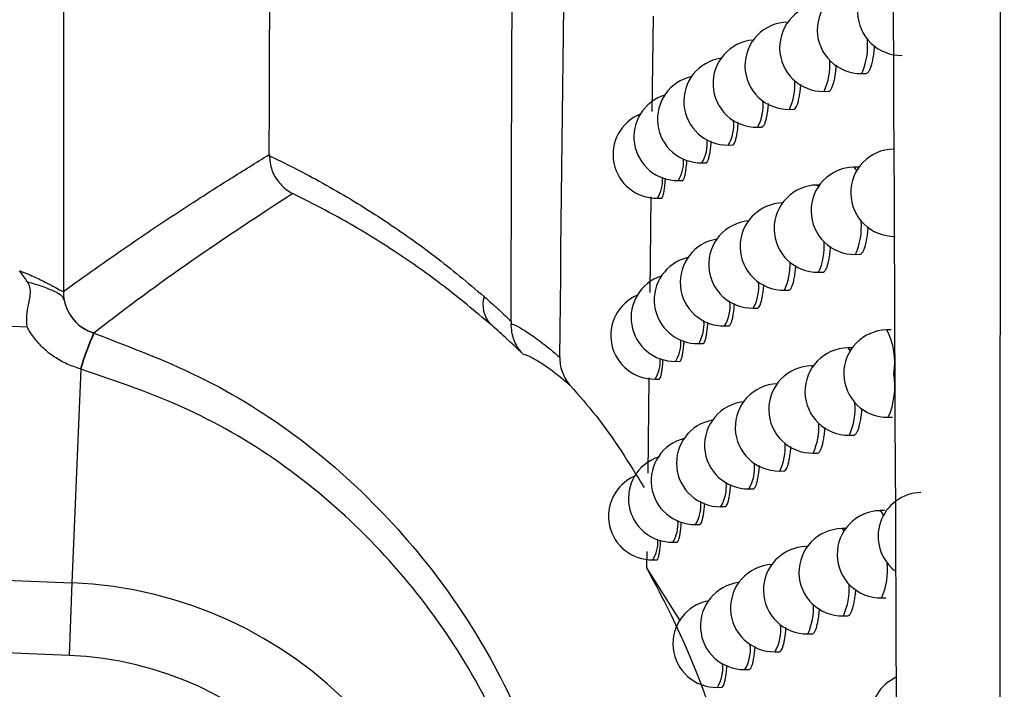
# Model space of a CAD drawing. Header units: millimetres. Extents: x -0.66 to 0.91, y -0.4 to 0.64.
# Tile 48 of 171: x -0.02183 to -0.01056, y 0.01757 to 0.02524. Entities that reach past the tile are written whole.
import ezdxf

# ---------------------------------------------------------------- set-up
doc = ezdxf.new("R2010")
doc.units = ezdxf.units.MM
doc.layers.add('FORMAT', color=7, linetype='Continuous')

msp = doc.modelspace()

# ---------------------------------------------------------------- linework, layer by layer
at = {"layer": 'FORMAT', "color": 7, "linetype": 'Continuous', "lineweight": 25}
for p, q in [((-0.021333, 0.135921), (-0.021333, 0.022126)), ((-0.01458, 0.025281), (-0.014593, 0.024186)), ((-0.013034, 0.025212), (-0.013037, 0.025212)), ((-0.012191, 0.024623), (-0.012143, 0.024624)), ((-0.012622, 0.024418), (-0.012573, 0.024419)), ((-0.013019, 0.024212), (-0.012971, 0.024213)), ((-0.013385, 0.024008), (-0.013337, 0.024009)), ((-0.013719, 0.023804), (-0.013671, 0.023805)), ((-0.018976, 0.023694), (-0.018976, 0.023683)), ((-0.014021, 0.0236), (-0.013974, 0.023601)), ((-0.012229, 0.023552), (-0.01228, 0.023551)), ((-0.014292, 0.023397), (-0.014244, 0.023398)), ((-0.012675, 0.023346), (-0.012702, 0.023346)), ((-0.014605, 0.023209), (-0.014618, 0.022115)), ((-0.01453, 0.023195), (-0.014484, 0.023196)), ((-0.012263, 0.022551), (-0.012214, 0.022552)), ((-0.012685, 0.022346), (-0.012636, 0.022347)), ((-0.013075, 0.022141), (-0.013027, 0.022141)), ((-0.026342, 0.021911), (-0.021748, 0.021723)), ((-0.013434, 0.021936), (-0.013386, 0.021937)), ((-0.020985, 0.02165), (-0.020987, 0.02165)), ((-0.013761, 0.021732), (-0.013714, 0.021733)), ((-0.011853, 0.021687), (-0.011904, 0.021686)), ((-0.014058, 0.021529), (-0.01401, 0.02153)), ((-0.012299, 0.021481), (-0.01235, 0.02148)), ((-0.014323, 0.021326), (-0.014275, 0.021327)), ((-0.021133, 0.021238), (-0.021234, 0.018789)), ((-0.021133, 0.021238), (-0.021136, 0.021239)), ((-0.012745, 0.021275), (-0.012765, 0.021275)), ((-0.014629, 0.021137), (-0.014642, 0.020045)), ((-0.014556, 0.021124), (-0.01451, 0.021124)), ((-0.011887, 0.020686), (-0.011839, 0.020687)), ((-0.012332, 0.02048), (-0.012284, 0.020481)), ((-0.012747, 0.020275), (-0.012698, 0.020276)), ((-0.01313, 0.02007), (-0.013082, 0.020071)), ((-0.013482, 0.019865), (-0.013434, 0.019866)), ((-0.013803, 0.019662), (-0.013755, 0.019662)), ((-0.01193, 0.019617), (-0.011981, 0.019616)), ((-0.014094, 0.019458), (-0.014046, 0.019459)), ((-0.012376, 0.019411), (-0.012419, 0.01941)), ((-0.014353, 0.019255), (-0.014306, 0.019256)), ((-0.012814, 0.019205), (-0.012826, 0.019205)), ((-0.014653, 0.019147), (-0.014655, 0.01896)), ((-0.014582, 0.019053), (-0.014536, 0.019054)), ((-0.026369, 0.019), (-0.021234, 0.018789)), ((-0.014655, 0.01896), (-0.01427, 0.018349)), ((-0.021234, 0.018789), (-0.021268, 0.017958)), ((-0.011963, 0.018616), (-0.011915, 0.018617)), ((-0.012401, 0.01841), (-0.012353, 0.018411)), ((-0.021268, 0.017958), (-0.026377, 0.018168)), ((-0.012808, 0.018205), (-0.012759, 0.018206)), ((-0.013184, 0.018), (-0.013135, 0.018001)), ((-0.013529, 0.017796), (-0.013481, 0.017797)), ((-0.013844, 0.017592), (-0.013796, 0.017593))]:
    msp.add_line(p, q, dxfattribs=at)
at = {"layer": 'FORMAT', "color": 7, "linetype": 'Continuous', "lineweight": 25, "flags": 128}
for points in [[(-0.013037, 0.025212), (-0.013037, 0.025212), (-0.013035, 0.025212)], [(-0.01228, 0.023551), (-0.01228, 0.023551), (-0.012251, 0.023513), (-0.01225, 0.023509)], [(-0.012702, 0.023346), (-0.012702, 0.023346), (-0.012685, 0.023332)], [(-0.01235, 0.02148), (-0.01235, 0.02148), (-0.012323, 0.021446)], [(-0.012765, 0.021275), (-0.012764, 0.021275), (-0.012751, 0.021267)], [(-0.011981, 0.019616), (-0.011981, 0.019616), (-0.011952, 0.019578), (-0.011945, 0.019557)], [(-0.012419, 0.01941), (-0.012419, 0.01941), (-0.012395, 0.019384)], [(-0.012826, 0.019205), (-0.012825, 0.019205), (-0.012817, 0.019201)]]:
    msp.add_lwpolyline(points, dxfattribs=at)
at = {"layer": 'FORMAT', "color": 7, "linetype": 'Continuous', "lineweight": 25}
for centre, radius, start, end in [((-0.011738, 0.02533), 0.0005, 91.021569, 271.021569), ((-0.0122, 0.025123), 0.0005, 91.021569, 271.021569), ((-0.012631, 0.024918), 0.0005, 91.021569, 271.021569), ((-0.013028, 0.024712), 0.0005, 91.021569, 271.021569), ((-0.013394, 0.024508), 0.0005, 94.444093, 271.021569), ((-0.012897, 0.024942), 0.000774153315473, 335.743377, 5.476569), ((-0.013728, 0.024304), 0.0005, 98.399305, 271.021569), ((-0.013282, 0.02472), 0.0007261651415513, 335.380447, 4.207104), ((-0.01403, 0.0241), 0.0005, 102.609259, 271.021569), ((-0.013641, 0.024502), 0.0006852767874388, 335.025202, 3.059874), ((-0.0143, 0.023897), 0.0005, 107.136857, 271.021569), ((-0.013799, 0.02425), 0.0004797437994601, 329.676259, 7.009751), ((-0.014539, 0.023695), 0.0005, 112.05652, 271.021569), ((-0.014111, 0.024035), 0.0004550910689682, 329.378621, 6.00166), ((-0.014393, 0.023823), 0.0004337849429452, 329.092223, 5.07497), ((-0.011817, 0.023258), 0.0005, 91.021569, 271.021569), ((-0.014647, 0.023612), 0.0004154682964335, 328.820995, 4.231204), ((-0.012271, 0.023051), 0.0005, 91.021569, 271.021569), ((-0.014872, 0.023403), 0.0003998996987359, 328.56972, 3.475375), ((-0.012694, 0.022846), 0.0005, 91.021569, 271.021569), ((-0.013084, 0.022641), 0.0005, 91.021569, 271.021569), ((-0.013443, 0.022436), 0.0005, 95.279997, 271.021569), ((-0.012956, 0.022865), 0.0007608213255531, 335.647826, 5.131193), ((-0.01377, 0.022232), 0.0005, 99.223174, 271.021569), ((-0.013335, 0.022645), 0.0007155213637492, 335.292378, 3.914857), ((-0.014067, 0.022029), 0.0005, 103.424529, 271.021569), ((-0.013688, 0.022427), 0.0006766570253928, 334.944136, 2.808984), ((-0.014332, 0.021826), 0.0005, 107.946111, 271.021569), ((-0.013843, 0.022176), 0.0004741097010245, 329.611153, 6.784936), ((-0.020833, 0.022126), 0.000500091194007, 180.013988, 252.217639), ((-0.016199, 0.021975), 0.0003300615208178, 163.407056, 222.828691), ((-0.014565, 0.021623), 0.0005, 112.860954, 271.021569), ((-0.014149, 0.021962), 0.0004505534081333, 329.32004, 5.808873), ((-0.014427, 0.02175), 0.0004301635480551, 329.040541, 4.91179), ((-0.018147, 0.020381), 0.0031100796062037, 155.928165, 163.988569), ((-0.018154, 0.020383), 0.0030993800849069, 155.883066, 163.969624), ((-0.011896, 0.021186), 0.0005, 91.021569, 271.021569), ((-0.012606, 0.021314), 0.0007941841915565, 350.768127, 27.972421), ((-0.014675, 0.02154), 0.0004126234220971, 328.776577, 4.095869), ((-0.012341, 0.02098), 0.0005, 91.021569, 271.021569), ((-0.014896, 0.021331), 0.0003977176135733, 328.532838, 3.366361), ((-0.012756, 0.020775), 0.0005, 91.021569, 271.021569), ((-0.01272, 0.021048), 0.0009085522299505, 336.523793, 8.735336), ((-0.013139, 0.02057), 0.0005, 92.387911, 271.021569), ((-0.013491, 0.020365), 0.0005, 96.110425, 271.021569), ((-0.013014, 0.02079), 0.0007483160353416, 335.554616, 4.802325), ((-0.013812, 0.020161), 0.0005, 100.042559, 271.021569), ((-0.013387, 0.020571), 0.000705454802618, 335.206313, 3.634459), ((-0.014102, 0.019958), 0.0005, 104.23606, 271.021569), ((-0.013735, 0.020354), 0.0006684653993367, 334.864932, 2.567352), ((-0.014362, 0.019755), 0.0005, 108.752089, 271.021569), ((-0.013886, 0.020103), 0.0004687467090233, 329.547623, 6.567958), ((-0.014591, 0.019553), 0.0005, 113.662236, 271.021569), ((-0.014187, 0.01989), 0.0004462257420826, 329.262988, 5.622762), ((-0.011504, 0.019323), 0.0005, 91.021569, 231.569735), ((-0.014459, 0.019678), 0.0004267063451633, 328.990333, 4.754376), ((-0.011972, 0.019116), 0.0005, 91.021569, 271.021569), ((-0.014704, 0.019468), 0.0004099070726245, 328.733556, 3.965515), ((-0.01241, 0.01891), 0.0005000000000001, 91.021569, 271.021569), ((-0.01492, 0.01926), 0.0003956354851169, 328.497245, 3.261603), ((-0.012817, 0.018705), 0.0005, 91.021569, 271.021569), ((-0.013193, 0.0185), 0.0005000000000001, 93.226772, 271.021569), ((-0.012679, 0.018937), 0.0007841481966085, 335.812541, 5.732175), ((-0.021429, 0.014024), 0.0047695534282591, 272.349841, 87.650159), ((-0.013538, 0.018296), 0.0005, 96.935621, 271.021569), ((-0.013071, 0.018716), 0.0007365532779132, 335.463617, 4.488351), ((-0.013853, 0.018092), 0.0005, 100.857634, 271.021569), ((-0.013439, 0.018498), 0.0006959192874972, 335.122195, 3.36508), ((-0.013606, 0.018246), 0.0004883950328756, 329.773098, 7.348955), ((-0.013929, 0.018031), 0.0004636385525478, 329.485648, 6.358495), ((-0.021429, 0.014024), 0.0039380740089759, 272.349841, 87.650159), ((-0.014224, 0.017818), 0.0004420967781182, 329.207446, 5.443096), ((-0.011588, 0.017253), 0.0005, 115.681301, 244.315555)]:
    msp.add_arc(centre, radius, start, end, dxfattribs=at)
for points, knots in [([(-0.0189756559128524, 0.0236943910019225), (-0.0189374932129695, 0.0358943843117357), (-0.0188611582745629, 0.0602974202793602), (-0.0187705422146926, 0.097129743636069), (-0.01872616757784, 0.1217910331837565), (-0.0187039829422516, 0.1341201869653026)], [0, 0, 0, 0, 0.3333046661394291, 0.6666926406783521, 0.9999999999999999, 0.9999999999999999, 0.9999999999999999, 0.9999999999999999]), ([(-0.01620673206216, 0.0217882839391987), (-0.0161971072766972, 0.0246374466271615), (-0.0161478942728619, 0.0392056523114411), (-0.0160678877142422, 0.0655934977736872), (-0.0160056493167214, 0.0897799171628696), (-0.015976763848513, 0.1021753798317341), (-0.0159754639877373, 0.1027331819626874)], [0, 0, 0, 0, 0.106155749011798, 0.5427906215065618, 0.979425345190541, 1, 1, 1, 1]), ([(-0.015648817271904, 0.0213730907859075), (-0.0155730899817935, 0.0279605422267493), (-0.015421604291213, 0.041138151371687), (-0.0151556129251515, 0.0610178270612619), (-0.0148577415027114, 0.0809722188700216), (-0.0146191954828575, 0.0943342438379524), (-0.0144998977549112, 0.1010166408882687)], [0, 0, 0, 0, 0.2497424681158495, 0.4995875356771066, 0.7497419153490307, 1, 1, 1, 1]), ([(-0.0106230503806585, -0.0006604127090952), (-0.0106220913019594, 0.000386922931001), (-0.0106141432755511, 0.0090663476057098), (-0.0106005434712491, 0.0253824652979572), (-0.0105843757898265, 0.0482942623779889), (-0.0105710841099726, 0.0712143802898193), (-0.0105629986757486, 0.0885041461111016), (-0.0105591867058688, 0.0981526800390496), (-0.0105583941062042, 0.1001588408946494)], [0, 0, 0, 0, 0.0311832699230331, 0.2584203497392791, 0.4856766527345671, 0.7129906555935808, 0.9403238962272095, 1, 1, 1, 1]), ([(-0.011731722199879, -0.000847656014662), (-0.0117663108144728, 0.0100702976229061), (-0.0118354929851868, 0.0319077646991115), (-0.0120785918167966, 0.0646895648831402), (-0.0123775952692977, 0.0865400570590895), (-0.0125270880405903, 0.0974646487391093)], [0, 0, 0, 0, 0.3333148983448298, 0.6666774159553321, 1, 1, 1, 1]), ([(-0.0121433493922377, 0.0246252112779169), (-0.0121424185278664, 0.0246249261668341), (-0.0121382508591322, 0.0246236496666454), (-0.0121310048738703, 0.0246273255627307), (-0.012121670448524, 0.0246334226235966), (-0.0121125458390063, 0.0246435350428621), (-0.0121035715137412, 0.0246570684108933), (-0.0120949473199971, 0.0246740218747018), (-0.0120840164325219, 0.024700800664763), (-0.0120739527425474, 0.0247337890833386), (-0.0120650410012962, 0.024772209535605), (-0.0120569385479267, 0.024813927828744), (-0.0120501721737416, 0.0248603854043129), (-0.0120451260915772, 0.0249066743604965), (-0.0120433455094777, 0.0249291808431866), (-0.0120426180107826, 0.0249383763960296)], [0, 0, 0, 0, 0.0208764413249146, 0.0934680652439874, 0.1636424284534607, 0.2343038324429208, 0.3065020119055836, 0.3792315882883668, 0.4493959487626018, 0.5921167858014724, 0.6648463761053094, 0.7348602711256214, 0.8772803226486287, 0.9498599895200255, 1, 1, 1, 1]), ([(-0.0125733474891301, 0.0244194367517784), (-0.0125724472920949, 0.0244191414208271), (-0.0125685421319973, 0.0244178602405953), (-0.0125617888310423, 0.0244215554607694), (-0.0125531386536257, 0.0244276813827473), (-0.0125446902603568, 0.0244378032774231), (-0.0125363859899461, 0.0244513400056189), (-0.0125284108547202, 0.0244682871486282), (-0.0125183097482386, 0.0244950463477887), (-0.0125090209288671, 0.0245279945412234), (-0.0125008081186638, 0.0245663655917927), (-0.0124933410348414, 0.0246080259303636), (-0.0124871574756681, 0.0246544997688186), (-0.0124829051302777, 0.0246962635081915), (-0.0124815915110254, 0.0247141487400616), (-0.0124812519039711, 0.0247187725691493)], [0, 0, 0, 0, 0.0222863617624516, 0.0966808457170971, 0.1685515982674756, 0.240921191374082, 0.3148644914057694, 0.3893517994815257, 0.4612204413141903, 0.6074047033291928, 0.6818967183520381, 0.7536697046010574, 0.8996630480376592, 0.9740601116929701, 1, 1, 1, 1]), ([(-0.0129712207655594, 0.0242142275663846), (-0.0129703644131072, 0.0242139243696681), (-0.0129667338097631, 0.0242126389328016), (-0.0129604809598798, 0.0242163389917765), (-0.0129498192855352, 0.0242246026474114), (-0.0129394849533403, 0.0242406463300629), (-0.0129297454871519, 0.0242630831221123), (-0.0129227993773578, 0.0242830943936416), (-0.012916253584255, 0.0243060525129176), (-0.0129100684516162, 0.0243322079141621), (-0.0129043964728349, 0.0243610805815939), (-0.0128975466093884, 0.0244026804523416), (-0.0128919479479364, 0.0244492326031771), (-0.0128883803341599, 0.0244864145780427), (-0.0128874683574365, 0.0244996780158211), (-0.0128874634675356, 0.0244997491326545)], [0, 0, 0, 0, 0.0235548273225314, 0.0998633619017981, 0.1735462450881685, 0.3234148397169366, 0.3997799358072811, 0.4734668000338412, 0.5476657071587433, 0.6234803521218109, 0.699853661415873, 0.7734888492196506, 0.923266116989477, 0.9995885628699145, 1, 1, 1, 1]), ([(-0.0132616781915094, 0.0242814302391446), (-0.0132617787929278, 0.0242797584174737), (-0.0132626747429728, 0.0242648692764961), (-0.0132652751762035, 0.0242396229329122), (-0.0132703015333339, 0.0241932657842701), (-0.0132765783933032, 0.0241515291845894), (-0.0132837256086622, 0.0241149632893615), (-0.0132914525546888, 0.0240821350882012), (-0.013299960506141, 0.0240551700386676), (-0.0133090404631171, 0.0240347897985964), (-0.0133184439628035, 0.0240190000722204), (-0.0133278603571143, 0.0240097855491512), (-0.0133349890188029, 0.0240090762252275), (-0.0133371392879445, 0.0240088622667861)], [0, 0, 0, 0, 0.0099075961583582, 0.0882364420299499, 0.1638426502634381, 0.3176213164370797, 0.3959771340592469, 0.4716258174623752, 0.6254912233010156, 0.7038915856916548, 0.7795747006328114, 0.9335115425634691, 1, 1, 1, 1]), ([(-0.0136712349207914, 0.0238054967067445), (-0.0136704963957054, 0.0238051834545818), (-0.0136674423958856, 0.0238038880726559), (-0.0136622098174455, 0.0238075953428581), (-0.0136533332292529, 0.0238158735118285), (-0.013644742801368, 0.0238319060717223), (-0.0136366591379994, 0.0238543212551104), (-0.0136309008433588, 0.0238743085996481), (-0.013625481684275, 0.0238972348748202), (-0.013620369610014, 0.0239233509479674), (-0.0136156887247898, 0.023952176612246), (-0.013611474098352, 0.0239832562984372), (-0.0136077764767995, 0.0240166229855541), (-0.0136051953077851, 0.0240435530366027), (-0.0136040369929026, 0.024059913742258), (-0.0136037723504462, 0.0240636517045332)], [0, 0, 0, 0, 0.0257210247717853, 0.106363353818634, 0.1841821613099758, 0.3424633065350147, 0.4231149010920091, 0.5009399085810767, 0.579305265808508, 0.6593749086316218, 0.7400334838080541, 0.8178569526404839, 0.8962208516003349, 0.9762893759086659, 1, 1, 1, 1]), ([(-0.013973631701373, 0.023601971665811), (-0.0139729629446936, 0.0236016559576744), (-0.0139702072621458, 0.0236003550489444), (-0.0139654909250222, 0.0236040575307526), (-0.0139574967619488, 0.0236123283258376), (-0.0139497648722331, 0.0236283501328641), (-0.0139424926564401, 0.0236507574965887), (-0.0139355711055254, 0.0236774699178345), (-0.0139292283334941, 0.0237102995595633), (-0.0139236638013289, 0.0237485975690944), (-0.0139186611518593, 0.0237892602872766), (-0.0139158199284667, 0.0238236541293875), (-0.0139139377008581, 0.0238464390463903)], [0, 0, 0, 0, 0.0266296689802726, 0.1097303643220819, 0.1899094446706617, 0.352991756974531, 0.436090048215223, 0.5162689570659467, 0.6793508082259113, 0.7624487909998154, 0.8426292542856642, 1, 1, 1, 1]), ([(-0.0213327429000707, 0.0221263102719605), (-0.02108951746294, 0.0223004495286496), (-0.0206030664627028, 0.0226487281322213), (-0.0199669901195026, 0.0230704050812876), (-0.0194245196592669, 0.0234177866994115), (-0.0191252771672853, 0.0236021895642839), (-0.0189756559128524, 0.0236943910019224)], [0, 0, 0, 0, 0.3095702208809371, 0.6191406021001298, 0.809570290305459, 1, 1, 1, 1]), ([(-0.0189755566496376, 0.0236827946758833), (-0.018958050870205, 0.0236744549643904), (-0.0187261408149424, 0.0235639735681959), (-0.0182806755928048, 0.0233313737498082), (-0.0176646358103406, 0.0229530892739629), (-0.0170741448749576, 0.0225378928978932), (-0.0167019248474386, 0.0222254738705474), (-0.0165155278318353, 0.0220690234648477)], [0, 0, 0, 0, 0.0209263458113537, 0.2772244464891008, 0.5341790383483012, 0.7667303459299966, 1, 1, 1, 1]), ([(-0.0189755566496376, 0.0236827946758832), (-0.0189687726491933, 0.0236263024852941), (-0.0189552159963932, 0.0235134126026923), (-0.0188669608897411, 0.0233664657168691), (-0.0187755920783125, 0.0232867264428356), (-0.0187174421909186, 0.0232535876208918), (-0.0187078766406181, 0.0232485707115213), (-0.0187063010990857, 0.0232477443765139)], [0, 0, 0, 0, 0.3086446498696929, 0.6167730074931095, 0.9381081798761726, 0.989805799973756, 1, 1, 1, 1]), ([(-0.0142444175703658, 0.0233984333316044), (-0.014243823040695, 0.0233983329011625), (-0.0142413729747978, 0.0233979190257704), (-0.0142371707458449, 0.0234008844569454), (-0.0142300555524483, 0.0234094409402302), (-0.0142231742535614, 0.0234253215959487), (-0.0142167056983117, 0.0234477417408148), (-0.0142105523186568, 0.0234744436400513), (-0.0142049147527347, 0.0235072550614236), (-0.014199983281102, 0.0235455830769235), (-0.0141959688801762, 0.023582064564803), (-0.0141937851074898, 0.0236117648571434), (-0.0141924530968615, 0.0236298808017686)], [0, 0, 0, 0, 0.0275106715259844, 0.1133718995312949, 0.1962097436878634, 0.3647006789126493, 0.4505554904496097, 0.5333799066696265, 0.7018435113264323, 0.7876843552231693, 0.8704962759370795, 1, 1, 1, 1]), ([(-0.0144836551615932, 0.0231960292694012), (-0.0144831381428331, 0.023195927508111), (-0.0144809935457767, 0.0231955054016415), (-0.0144773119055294, 0.0231984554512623), (-0.01447107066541, 0.0232069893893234), (-0.0144650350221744, 0.0232228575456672), (-0.0144593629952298, 0.0232452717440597), (-0.0144539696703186, 0.0232719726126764), (-0.0144490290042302, 0.0233047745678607), (-0.0144447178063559, 0.0233431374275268), (-0.014441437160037, 0.0233769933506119), (-0.0144397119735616, 0.0234037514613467), (-0.0144387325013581, 0.0234189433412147)], [0, 0, 0, 0, 0.0278640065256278, 0.1155800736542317, 0.2002095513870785, 0.3723457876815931, 0.4600589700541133, 0.5446536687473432, 0.7167199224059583, 0.8043978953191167, 0.8889471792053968, 1, 1, 1, 1]), ([(-0.0187063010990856, 0.0232477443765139), (-0.0189967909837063, 0.0230583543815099), (-0.0196662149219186, 0.0226219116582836), (-0.0204249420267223, 0.0220801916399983), (-0.0208919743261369, 0.0217218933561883), (-0.0209853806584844, 0.0216502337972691)], [0, 0, 0, 0, 0.3801440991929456, 0.8760289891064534, 1, 1, 1, 1]), ([(-0.0164412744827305, 0.0217503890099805), (-0.0166188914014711, 0.0218992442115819), (-0.0169746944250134, 0.0221974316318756), (-0.0175325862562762, 0.0225881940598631), (-0.0181098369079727, 0.0229454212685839), (-0.0185073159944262, 0.0231468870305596), (-0.0187063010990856, 0.0232477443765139)], [0, 0, 0, 0, 0.2406139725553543, 0.4819990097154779, 0.7406794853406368, 1, 1, 1, 1]), ([(-0.0122143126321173, 0.0225531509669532), (-0.0122133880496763, 0.0225528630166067), (-0.0122092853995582, 0.0225515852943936), (-0.0122021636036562, 0.0225552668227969), (-0.0121930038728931, 0.0225613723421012), (-0.0121840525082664, 0.0225714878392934), (-0.0121752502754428, 0.0225850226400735), (-0.0121667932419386, 0.0226019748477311), (-0.0121560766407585, 0.0226287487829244), (-0.0121462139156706, 0.0226617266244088), (-0.0121374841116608, 0.0227001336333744), (-0.0121295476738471, 0.0227418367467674), (-0.0121229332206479, 0.0227882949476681), (-0.0121181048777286, 0.0228333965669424), (-0.0121164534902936, 0.0228546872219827), (-0.0121158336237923, 0.0228626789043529)], [0, 0, 0, 0, 0.0212541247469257, 0.0943109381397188, 0.1649220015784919, 0.2360231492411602, 0.3086705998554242, 0.3818527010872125, 0.4524553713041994, 0.5960669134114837, 0.6692497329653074, 0.7397165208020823, 0.8830564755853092, 0.9561039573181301, 1, 1, 1, 1]), ([(-0.0126363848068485, 0.0223475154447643), (-0.0126354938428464, 0.022347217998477), (-0.0126316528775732, 0.0223459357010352), (-0.0126250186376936, 0.0223496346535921), (-0.0126165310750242, 0.0223557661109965), (-0.0126082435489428, 0.0223658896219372), (-0.0126000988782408, 0.0223794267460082), (-0.0125922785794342, 0.0223963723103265), (-0.0125823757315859, 0.0224231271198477), (-0.0125732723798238, 0.0224560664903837), (-0.0125652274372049, 0.0224944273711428), (-0.0125579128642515, 0.0225360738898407), (-0.0125518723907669, 0.0225825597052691), (-0.0125478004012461, 0.0226231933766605), (-0.0125465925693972, 0.0226399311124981), (-0.0125463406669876, 0.0226434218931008)], [0, 0, 0, 0, 0.022609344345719, 0.0974693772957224, 0.1697799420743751, 0.2425924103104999, 0.3169881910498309, 0.39193126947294, 0.4642409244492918, 0.6113215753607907, 0.6862698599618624, 0.7584951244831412, 0.905407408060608, 0.9802720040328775, 1, 1, 1, 1]), ([(-0.0218326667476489, 0.0223635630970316), (-0.0217927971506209, 0.0223476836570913), (-0.021696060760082, 0.0223091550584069), (-0.0215571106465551, 0.0222430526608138), (-0.0214356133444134, 0.0221791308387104), (-0.0213515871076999, 0.0221324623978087), (-0.0213389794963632, 0.0221283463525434), (-0.0213327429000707, 0.0221263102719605)], [0, 0, 0, 0, 0.1577623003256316, 0.3827817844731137, 0.5967781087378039, 0.8005385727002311, 1, 1, 1, 1]), ([(-0.0217432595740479, 0.0222358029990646), (-0.0217447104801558, 0.0222378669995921), (-0.0217737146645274, 0.022279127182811), (-0.0218032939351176, 0.022321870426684), (-0.0218317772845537, 0.0223623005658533), (-0.0218326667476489, 0.0223635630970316)], [0, 0, 0, 0, 0.0485377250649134, 0.9702882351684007, 1, 1, 1, 1]), ([(-0.0130268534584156, 0.0221424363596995), (-0.0130260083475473, 0.0221421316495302), (-0.0130224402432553, 0.0221408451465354), (-0.0130163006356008, 0.0221445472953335), (-0.01300584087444, 0.022152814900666), (-0.0129957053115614, 0.0221688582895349), (-0.0129861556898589, 0.0221912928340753), (-0.0129793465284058, 0.0222113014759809), (-0.0129729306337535, 0.0222342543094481), (-0.012966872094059, 0.0222604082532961), (-0.0129613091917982, 0.0222892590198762), (-0.0129546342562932, 0.0223309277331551), (-0.0129490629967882, 0.0223760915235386), (-0.0129459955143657, 0.0224129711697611), (-0.0129450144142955, 0.0224247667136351)], [0, 0, 0, 0, 0.0238315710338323, 0.100618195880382, 0.174755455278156, 0.3255482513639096, 0.4023842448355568, 0.4765261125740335, 0.5511831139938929, 0.6274654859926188, 0.7043097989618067, 0.7784079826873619, 0.9291262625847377, 1, 1, 1, 1]), ([(-0.0217477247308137, 0.0217229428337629), (-0.0217481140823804, 0.0217273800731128), (-0.0217489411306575, 0.0217368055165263), (-0.021751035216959, 0.0217684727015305), (-0.0217522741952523, 0.0218408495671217), (-0.0217395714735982, 0.0219608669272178), (-0.0217073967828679, 0.0220767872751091), (-0.0217112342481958, 0.0221763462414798), (-0.0217325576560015, 0.0222159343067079), (-0.0217432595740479, 0.0222358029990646)], [0, 0, 0, 0, 0.0256042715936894, 0.0543877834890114, 0.182419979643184, 0.4413156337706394, 0.7447202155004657, 0.8718786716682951, 0.9999999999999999, 0.9999999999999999, 0.9999999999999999, 0.9999999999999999]), ([(-0.0217432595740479, 0.0222358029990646), (-0.0216846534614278, 0.0222197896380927), (-0.0215674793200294, 0.0221877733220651), (-0.0214307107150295, 0.0221282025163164), (-0.0213612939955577, 0.0220894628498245), (-0.0213358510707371, 0.0220563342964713), (-0.0213258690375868, 0.0220289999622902), (-0.021315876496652, 0.0219931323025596), (-0.02129634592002, 0.0219331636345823), (-0.0212481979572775, 0.0218369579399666), (-0.0211477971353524, 0.0217208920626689), (-0.0210412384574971, 0.021674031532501), (-0.0209865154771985, 0.0216499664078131)], [0, 0, 0, 0, 0.1549576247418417, 0.3098145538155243, 0.4662024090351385, 0.5229639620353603, 0.5606239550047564, 0.5914298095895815, 0.6313894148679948, 0.7164496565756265, 0.85438332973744, 0.9999999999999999, 0.9999999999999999, 0.9999999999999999, 0.9999999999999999]), ([(-0.0133858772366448, 0.0219379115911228), (-0.0133850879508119, 0.0219376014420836), (-0.0133818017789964, 0.0219363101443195), (-0.0133761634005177, 0.0219400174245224), (-0.0133665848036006, 0.0219482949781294), (-0.0133573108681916, 0.0219643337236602), (-0.0133485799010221, 0.0219867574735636), (-0.0133423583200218, 0.0220067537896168), (-0.013336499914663, 0.0220296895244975), (-0.0133309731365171, 0.0220558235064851), (-0.0133258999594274, 0.0220846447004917), (-0.0133198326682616, 0.022126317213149), (-0.0133151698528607, 0.0221671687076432), (-0.0133127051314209, 0.0221994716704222), (-0.0133121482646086, 0.0222067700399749)], [0, 0, 0, 0, 0.024936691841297, 0.1038232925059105, 0.1799622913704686, 0.3348266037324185, 0.4137371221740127, 0.4898831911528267, 0.5665580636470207, 0.6449010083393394, 0.7238204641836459, 0.7999515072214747, 0.9548020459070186, 0.9999999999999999, 0.9999999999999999, 0.9999999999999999, 0.9999999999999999]), ([(-0.0165155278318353, 0.0220690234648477), (-0.0164856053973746, 0.022042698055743), (-0.0164257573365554, 0.021990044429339), (-0.0163444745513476, 0.0219164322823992), (-0.0162714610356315, 0.0218491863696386), (-0.0162283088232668, 0.0218085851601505), (-0.01620673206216, 0.0217882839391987)], [0, 0, 0, 0, 0.2890725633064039, 0.5781759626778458, 0.7890815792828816, 1, 1, 1, 1]), ([(-0.0137135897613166, 0.021733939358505), (-0.0137128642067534, 0.0217336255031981), (-0.0137098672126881, 0.0217323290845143), (-0.0137047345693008, 0.0217360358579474), (-0.0136960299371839, 0.0217443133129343), (-0.0136876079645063, 0.0217603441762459), (-0.013679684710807, 0.0217827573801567), (-0.0136740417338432, 0.021802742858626), (-0.0136687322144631, 0.0218256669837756), (-0.0136637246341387, 0.0218517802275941), (-0.0136591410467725, 0.0218806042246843), (-0.0136550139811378, 0.0219116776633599), (-0.0136513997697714, 0.021945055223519), (-0.0136489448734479, 0.0219710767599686), (-0.0136478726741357, 0.0219864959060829), (-0.0136476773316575, 0.0219893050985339)], [0, 0, 0, 0, 0.0259112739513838, 0.107029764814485, 0.1853051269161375, 0.3445149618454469, 0.4256398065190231, 0.5039204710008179, 0.5827446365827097, 0.6632829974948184, 0.7444137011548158, 0.8226945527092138, 0.901518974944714, 0.982057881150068, 1, 1, 1, 1]), ([(-0.01620673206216, 0.0217882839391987), (-0.0162067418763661, 0.021785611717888), (-0.0162067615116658, 0.0217802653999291), (-0.0162068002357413, 0.0217722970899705), (-0.0162068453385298, 0.0217643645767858), (-0.016206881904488, 0.0217591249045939), (-0.016206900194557, 0.021756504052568)], [0, 0, 0, 0, 0.2495449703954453, 0.4992650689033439, 0.7495354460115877, 1, 1, 1, 1]), ([(-0.0140101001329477, 0.0215305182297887), (-0.0140094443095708, 0.0215302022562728), (-0.0140067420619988, 0.0215289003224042), (-0.0140021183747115, 0.0215326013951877), (-0.0139942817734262, 0.0215408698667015), (-0.0139867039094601, 0.0215568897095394), (-0.0139795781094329, 0.0215792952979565), (-0.0139727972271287, 0.0216060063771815), (-0.0139665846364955, 0.0216388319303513), (-0.0139611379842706, 0.0216771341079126), (-0.0139563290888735, 0.021717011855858), (-0.0139536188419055, 0.0217505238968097), (-0.0139518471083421, 0.0217724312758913)], [0, 0, 0, 0, 0.0267931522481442, 0.1103982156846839, 0.1910626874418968, 0.355132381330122, 0.4387338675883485, 0.5193963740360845, 0.6834619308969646, 0.7670612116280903, 0.8477240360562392, 1, 1, 1, 1]), ([(-0.0211363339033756, 0.0212392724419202), (-0.0211878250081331, 0.0212563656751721), (-0.0212920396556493, 0.0212909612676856), (-0.0214335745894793, 0.0213707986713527), (-0.0215608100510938, 0.0214699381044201), (-0.02164964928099, 0.021567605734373), (-0.0217103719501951, 0.0216541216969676), (-0.0217352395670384, 0.0216999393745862), (-0.0217477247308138, 0.0217229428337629)], [0, 0, 0, 0, 0.202771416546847, 0.4103961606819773, 0.6050529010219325, 0.8050752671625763, 0.9021350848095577, 1, 1, 1, 1]), ([(-0.0209865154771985, 0.0216499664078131), (-0.0209862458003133, 0.0216498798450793), (-0.0209857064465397, 0.0216497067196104), (-0.0209848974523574, 0.0216494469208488), (-0.0209840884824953, 0.0216491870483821), (-0.0209835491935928, 0.0216490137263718), (-0.02098327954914, 0.0216489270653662)], [0, 0, 0, 0, 0.2499999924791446, 0.4999999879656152, 0.7499999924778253, 0.9999999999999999, 0.9999999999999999, 0.9999999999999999, 0.9999999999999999]), ([(-0.02098327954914, 0.0216489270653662), (-0.020547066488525, 0.0214828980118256), (-0.0192667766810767, 0.0209956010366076), (-0.0174574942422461, 0.0195681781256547), (-0.0159763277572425, 0.0173160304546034), (-0.0153096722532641, 0.0146924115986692), (-0.0155385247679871, 0.0119703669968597), (-0.0166616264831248, 0.0094922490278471), (-0.0185137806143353, 0.0074674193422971), (-0.020160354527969, 0.0067546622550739), (-0.0209832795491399, 0.0063984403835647)], [0, 0, 0, 0, 0.0694894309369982, 0.2039521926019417, 0.3359215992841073, 0.4666839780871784, 0.6005377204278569, 0.7347583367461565, 0.8674374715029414, 1, 1, 1, 1]), ([(-0.0160651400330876, 0.0214052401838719), (-0.0161333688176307, 0.0214701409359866), (-0.0162579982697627, 0.0215886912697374), (-0.0163841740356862, 0.0217000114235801), (-0.0164412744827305, 0.0217503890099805)], [0, 0, 0, 0, 0.5474531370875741, 0.9999999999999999, 0.9999999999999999, 0.9999999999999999, 0.9999999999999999]), ([(-0.016206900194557, 0.021756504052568), (-0.0162068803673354, 0.0217564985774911), (-0.0161839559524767, 0.0217501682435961), (-0.0161267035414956, 0.0217261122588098), (-0.01600492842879, 0.0216522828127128), (-0.0158497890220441, 0.021541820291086), (-0.0157158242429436, 0.0214293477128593), (-0.015648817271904, 0.0213730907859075)], [0, 0, 0, 0, 0.0002146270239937, 0.2481537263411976, 0.4962394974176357, 0.7480273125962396, 1, 1, 1, 1]), ([(-0.0160651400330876, 0.0214052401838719), (-0.0160662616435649, 0.0214063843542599), (-0.0160749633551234, 0.0214152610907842), (-0.0161202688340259, 0.0214655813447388), (-0.0161887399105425, 0.0215755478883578), (-0.0162007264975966, 0.0216949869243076), (-0.016206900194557, 0.021756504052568)], [0, 0, 0, 0, 0.0126646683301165, 0.098255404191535, 0.5355560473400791, 1, 1, 1, 1]), ([(-0.0142754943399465, 0.0213270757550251), (-0.0142749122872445, 0.0213269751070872), (-0.0142725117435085, 0.0213265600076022), (-0.0142683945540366, 0.0213295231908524), (-0.0142614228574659, 0.0213380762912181), (-0.0142546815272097, 0.0213539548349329), (-0.0142483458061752, 0.0213763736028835), (-0.0142423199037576, 0.0214030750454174), (-0.0142367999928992, 0.0214358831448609), (-0.0142319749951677, 0.0214742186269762), (-0.0142281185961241, 0.0215099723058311), (-0.0142260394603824, 0.0215388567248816), (-0.0142247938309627, 0.021556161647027)], [0, 0, 0, 0, 0.0276423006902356, 0.1140043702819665, 0.19732557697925, 0.3667998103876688, 0.4531557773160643, 0.5364608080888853, 0.7059022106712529, 0.7922414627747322, 0.8755299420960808, 1, 1, 1, 1]), ([(-0.0155280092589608, 0.0210490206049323), (-0.015591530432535, 0.0211015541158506), (-0.0157186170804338, 0.021206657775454), (-0.0158677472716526, 0.0213101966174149), (-0.0159886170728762, 0.0213812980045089), (-0.0160396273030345, 0.021397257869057), (-0.0160651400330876, 0.0214052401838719)], [0, 0, 0, 0, 0.2463891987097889, 0.4929502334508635, 0.7463994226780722, 1, 1, 1, 1]), ([(-0.015648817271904, 0.0213730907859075), (-0.0156477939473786, 0.0213459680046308), (-0.0156457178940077, 0.021290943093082), (-0.0156249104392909, 0.0212108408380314), (-0.0155911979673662, 0.0211345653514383), (-0.0155561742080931, 0.0210818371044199), (-0.0155329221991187, 0.0210547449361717), (-0.0155280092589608, 0.0210490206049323)], [0, 0, 0, 0, 0.2307219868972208, 0.4680735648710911, 0.6988162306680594, 0.9363625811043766, 0.9999999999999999, 0.9999999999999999, 0.9999999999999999, 0.9999999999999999]), ([(-0.0145098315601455, 0.0211247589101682), (-0.0145093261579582, 0.0211246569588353), (-0.0145072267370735, 0.0211242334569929), (-0.0145036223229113, 0.0211271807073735), (-0.0144975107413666, 0.0211357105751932), (-0.0144916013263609, 0.0211515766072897), (-0.014486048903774, 0.0211739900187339), (-0.0144807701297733, 0.021200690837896), (-0.0144759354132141, 0.0212334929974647), (-0.0144717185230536, 0.021271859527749), (-0.0144685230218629, 0.0213055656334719), (-0.01446684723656, 0.02133215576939), (-0.0144659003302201, 0.0213471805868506)], [0, 0, 0, 0, 0.0278472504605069, 0.1156763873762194, 0.2004162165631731, 0.3727770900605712, 0.4606048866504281, 0.5453064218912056, 0.7175903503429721, 0.8053795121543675, 0.8900292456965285, 1, 1, 1, 1]), ([(-0.0211332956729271, 0.0068089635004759), (-0.020345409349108, 0.0071182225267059), (-0.0187571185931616, 0.0077416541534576), (-0.0169176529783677, 0.0096259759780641), (-0.0157698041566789, 0.0120125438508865), (-0.0155317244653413, 0.0146801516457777), (-0.0162211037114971, 0.0172367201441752), (-0.0177148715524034, 0.019373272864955), (-0.0194893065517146, 0.0206770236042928), (-0.020717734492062, 0.0210965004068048), (-0.0211332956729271, 0.021238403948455)], [0, 0, 0, 0, 0.1299077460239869, 0.2618794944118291, 0.3974849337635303, 0.534018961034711, 0.6669621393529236, 0.7993534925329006, 0.9321238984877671, 1, 1, 1, 1]), ([(-0.0155280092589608, 0.0210490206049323), (-0.0154275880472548, 0.0209344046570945), (-0.0151095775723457, 0.0205714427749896), (-0.0148559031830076, 0.0201622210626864), (-0.0146823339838, 0.0198822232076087)], [0, 0, 0, 0, 0.3157795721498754, 1, 1, 1, 1]), ([(-0.0122840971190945, 0.0204820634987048), (-0.0122831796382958, 0.0204817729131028), (-0.0122791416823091, 0.0204804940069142), (-0.012272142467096, 0.0204841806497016), (-0.0122631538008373, 0.0204902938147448), (-0.0122543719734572, 0.0205004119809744), (-0.0122457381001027, 0.0205139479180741), (-0.0122374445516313, 0.02053089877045), (-0.0122269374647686, 0.0205576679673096), (-0.0122172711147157, 0.0205906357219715), (-0.012208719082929, 0.0206290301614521), (-0.0122009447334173, 0.0206707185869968), (-0.0121944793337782, 0.0207171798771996), (-0.0121898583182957, 0.0207611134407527), (-0.012188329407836, 0.0207812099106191), (-0.012187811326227, 0.020788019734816)], [0, 0, 0, 0, 0.0216165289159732, 0.0951372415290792, 0.1661845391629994, 0.2377249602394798, 0.3108212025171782, 0.3844553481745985, 0.4554957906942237, 0.5999969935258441, 0.6736325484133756, 0.7445508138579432, 0.8888078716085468, 0.9623217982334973, 1, 1, 1, 1]), ([(-0.0126983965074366, 0.0202765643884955), (-0.0126975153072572, 0.0202762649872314), (-0.0126937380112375, 0.0202749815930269), (-0.0126872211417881, 0.0202786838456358), (-0.0126788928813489, 0.0202848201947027), (-0.0126707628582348, 0.0202949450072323), (-0.0126627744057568, 0.0203084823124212), (-0.0126551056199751, 0.0203254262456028), (-0.0126453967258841, 0.0203521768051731), (-0.0126364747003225, 0.0203851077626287), (-0.0126285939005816, 0.0204234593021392), (-0.0126214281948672, 0.0204650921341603), (-0.0126155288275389, 0.020511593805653), (-0.0126116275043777, 0.0205511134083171), (-0.0126105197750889, 0.0205667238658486), (-0.0126103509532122, 0.0205691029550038)], [0, 0, 0, 0, 0.022918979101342, 0.0982430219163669, 0.1709925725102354, 0.2442470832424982, 0.3190944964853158, 0.3944924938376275, 0.4672422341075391, 0.6152174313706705, 0.6906210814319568, 0.7632968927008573, 0.9111246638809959, 0.9864550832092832, 1, 1, 1, 1]), ([(-0.0130816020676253, 0.0200716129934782), (-0.0130807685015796, 0.0200713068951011), (-0.0130772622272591, 0.0200700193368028), (-0.0130712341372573, 0.0200737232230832), (-0.0130609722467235, 0.0200819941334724), (-0.0130510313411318, 0.0200980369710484), (-0.0130416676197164, 0.0201204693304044), (-0.0130349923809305, 0.0201404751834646), (-0.0130287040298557, 0.0201634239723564), (-0.0130227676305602, 0.0201895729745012), (-0.0130173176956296, 0.0202184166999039), (-0.0130107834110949, 0.020260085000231), (-0.0130054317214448, 0.0203042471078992), (-0.0130025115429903, 0.0203400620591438), (-0.0130016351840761, 0.0203508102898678)], [0, 0, 0, 0, 0.0240971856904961, 0.1013613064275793, 0.1759529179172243, 0.3276698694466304, 0.4049767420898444, 0.479573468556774, 0.5546884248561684, 0.6314384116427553, 0.7087536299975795, 0.7833139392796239, 0.9349715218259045, 1, 1, 1, 1]), ([(-0.0134338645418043, 0.0198672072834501), (-0.0134330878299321, 0.0198668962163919), (-0.0134298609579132, 0.0198656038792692), (-0.0134243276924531, 0.0198693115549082), (-0.0134149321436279, 0.0198775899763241), (-0.0134058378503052, 0.0198936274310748), (-0.013397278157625, 0.0199160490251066), (-0.013391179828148, 0.0199360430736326), (-0.0133854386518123, 0.0199589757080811), (-0.0133800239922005, 0.0199851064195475), (-0.0133750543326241, 0.020013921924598), (-0.0133691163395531, 0.0200555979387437), (-0.0133646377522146, 0.020095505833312), (-0.0133622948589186, 0.0201268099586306), (-0.0133618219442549, 0.0201331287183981)], [0, 0, 0, 0, 0.0251584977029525, 0.1045217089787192, 0.1811162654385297, 0.3369072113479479, 0.4162899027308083, 0.4928913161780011, 0.5700246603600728, 0.6488358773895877, 0.7282269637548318, 0.8048175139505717, 0.9606022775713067, 1, 1, 1, 1]), ([(-0.0137553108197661, 0.0196633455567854), (-0.0137545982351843, 0.0196630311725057), (-0.0137516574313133, 0.0196617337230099), (-0.0137466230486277, 0.0196654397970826), (-0.0137380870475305, 0.0196737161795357), (-0.0137298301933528, 0.0196897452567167), (-0.0137220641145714, 0.0197121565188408), (-0.0137165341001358, 0.0197321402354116), (-0.0137113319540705, 0.0197550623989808), (-0.0137064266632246, 0.019781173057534), (-0.0137019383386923, 0.0198099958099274), (-0.0136978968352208, 0.0198410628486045), (-0.0136943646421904, 0.0198744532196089), (-0.0136920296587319, 0.0198995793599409), (-0.0136910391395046, 0.0199140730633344), (-0.0136909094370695, 0.0199159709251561)], [0, 0, 0, 0, 0.0260932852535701, 0.1076857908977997, 0.1864160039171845, 0.3465510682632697, 0.4281474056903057, 0.5068818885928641, 0.586163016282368, 0.6671682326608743, 0.7487691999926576, 0.8275050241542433, 0.90678755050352, 0.9877943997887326, 1, 1, 1, 1]), ([(-0.0140460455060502, 0.0194594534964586), (-0.0140454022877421, 0.0194593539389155), (-0.0140427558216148, 0.0194589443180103), (-0.0140382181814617, 0.0194619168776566), (-0.0140305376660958, 0.0194704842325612), (-0.0140231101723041, 0.0194863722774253), (-0.0140161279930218, 0.0195087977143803), (-0.0140094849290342, 0.0195355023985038), (-0.0140033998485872, 0.0195683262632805), (-0.0139980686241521, 0.0196066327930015), (-0.013993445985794, 0.0196457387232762), (-0.013990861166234, 0.0196783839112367), (-0.0139891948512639, 0.0196994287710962)], [0, 0, 0, 0, 0.0270043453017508, 0.1111070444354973, 0.192250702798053, 0.3572951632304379, 0.4413934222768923, 0.5225331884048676, 0.6875695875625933, 0.7716636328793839, 0.8528019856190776, 1, 1, 1, 1]), ([(-0.0143061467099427, 0.0192566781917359), (-0.0143055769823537, 0.0192565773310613), (-0.0143032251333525, 0.0192561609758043), (-0.0142991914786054, 0.0192591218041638), (-0.0142923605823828, 0.0192676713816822), (-0.0142857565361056, 0.0192835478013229), (-0.0142795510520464, 0.0193059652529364), (-0.0142736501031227, 0.0193326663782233), (-0.014268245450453, 0.0193654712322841), (-0.014263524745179, 0.0194038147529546), (-0.0142598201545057, 0.019438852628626), (-0.0142578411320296, 0.0194669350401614), (-0.0142566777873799, 0.019483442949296)], [0, 0, 0, 0, 0.0277684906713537, 0.1146289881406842, 0.1984314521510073, 0.3688847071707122, 0.4557396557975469, 0.5395230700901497, 0.7099377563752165, 0.7967731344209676, 0.8805355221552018, 1, 1, 1, 1]), ([(-0.0145356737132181, 0.0190544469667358), (-0.0145351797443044, 0.0190543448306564), (-0.0145331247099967, 0.0190539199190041), (-0.0145295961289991, 0.0190568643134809), (-0.0145236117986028, 0.0190653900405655), (-0.0145178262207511, 0.0190812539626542), (-0.0145123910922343, 0.0191036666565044), (-0.0145072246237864, 0.0191303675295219), (-0.0145024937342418, 0.0191631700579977), (-0.0144983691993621, 0.0192015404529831), (-0.0144952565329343, 0.0192350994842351), (-0.0144936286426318, 0.0192615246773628), (-0.0144927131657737, 0.0192763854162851)], [0, 0, 0, 0, 0.027827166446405, 0.115767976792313, 0.2006169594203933, 0.3732000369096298, 0.4611412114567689, 0.5459483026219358, 0.7184473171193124, 0.8063463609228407, 0.8910949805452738, 1, 1, 1, 1]), ([(-0.0146553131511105, 0.0189602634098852), (-0.014577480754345, 0.0188156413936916), (-0.0142019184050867, 0.0181178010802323), (-0.013695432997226, 0.0167800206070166), (-0.0132820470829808, 0.0144172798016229), (-0.0133551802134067, 0.0122009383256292), (-0.013983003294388, 0.0108200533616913), (-0.0141318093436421, 0.0104927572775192)], [0, 0, 0, 0, 0.0558965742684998, 0.2697160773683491, 0.483554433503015, 0.8775925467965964, 1, 1, 1, 1]), ([(-0.0123527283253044, 0.0184119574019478), (-0.0123518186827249, 0.0184116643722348), (-0.012347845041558, 0.0184103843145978), (-0.0123409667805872, 0.0184140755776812), (-0.0123321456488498, 0.0184201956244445), (-0.0123235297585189, 0.0184303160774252), (-0.0123150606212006, 0.0184438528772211), (-0.0123069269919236, 0.018460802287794), (-0.0122966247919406, 0.0184875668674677), (-0.0122871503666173, 0.0185205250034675), (-0.0122787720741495, 0.0185589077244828), (-0.0122711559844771, 0.0186005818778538), (-0.0122648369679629, 0.0186470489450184), (-0.0122604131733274, 0.0186898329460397), (-0.0122590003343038, 0.0187087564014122), (-0.0122585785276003, 0.0187144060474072)], [0, 0, 0, 0, 0.0219642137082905, 0.095947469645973, 0.1674304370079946, 0.2394095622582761, 0.3129540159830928, 0.3870396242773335, 0.4585171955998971, 0.6039067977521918, 0.6779944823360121, 0.7493627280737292, 0.8945339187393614, 0.9685128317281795, 1, 1, 1, 1]), ([(-0.0127594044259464, 0.0182065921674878), (-0.0127585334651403, 0.0182062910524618), (-0.0127548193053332, 0.0182050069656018), (-0.01274841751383, 0.0182087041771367), (-0.0127374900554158, 0.0182169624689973), (-0.0127268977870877, 0.0182330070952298), (-0.0127169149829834, 0.0182554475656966), (-0.0127097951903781, 0.0182754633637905), (-0.01270308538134, 0.0182984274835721), (-0.0126967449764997, 0.0183245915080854), (-0.0126909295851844, 0.0183534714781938), (-0.0126839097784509, 0.0183950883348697), (-0.0126781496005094, 0.0184416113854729), (-0.01267440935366, 0.0184800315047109), (-0.0126733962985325, 0.0184945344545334), (-0.0126733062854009, 0.0184958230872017)], [0, 0, 0, 0, 0.0232157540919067, 0.0990021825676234, 0.1721897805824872, 0.3210510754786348, 0.3969030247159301, 0.4700918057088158, 0.5437892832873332, 0.6190921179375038, 0.6949501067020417, 0.7680746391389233, 0.9168142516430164, 0.9926086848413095, 1, 1, 1, 1]), ([(-0.0131354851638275, 0.0180017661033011), (-0.0131346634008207, 0.0180014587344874), (-0.0131312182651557, 0.0180001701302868), (-0.0131252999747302, 0.0180038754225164), (-0.0131152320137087, 0.018012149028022), (-0.0131054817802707, 0.0180281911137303), (-0.0130963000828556, 0.0180506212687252), (-0.0130897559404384, 0.0180706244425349), (-0.0130835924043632, 0.0180935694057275), (-0.0130777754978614, 0.018119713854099), (-0.0130724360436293, 0.0181485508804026), (-0.0130660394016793, 0.0181902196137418), (-0.0130608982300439, 0.018233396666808), (-0.0130581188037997, 0.0182681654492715), (-0.0130573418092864, 0.018277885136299)], [0, 0, 0, 0, 0.0243518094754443, 0.1020918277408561, 0.1771367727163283, 0.3297758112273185, 0.4075525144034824, 0.4826029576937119, 0.558174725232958, 0.6353911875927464, 0.7131761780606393, 0.7881967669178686, 0.9407899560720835, 1, 1, 1, 1]), ([(-0.0134811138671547, 0.0177974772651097), (-0.0134803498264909, 0.017797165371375), (-0.0134771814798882, 0.0177958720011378), (-0.0134717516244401, 0.0177995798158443), (-0.0134625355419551, 0.0178078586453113), (-0.0134536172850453, 0.017823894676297), (-0.0134452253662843, 0.0178463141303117), (-0.0134392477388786, 0.0178663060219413), (-0.0134336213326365, 0.0178892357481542), (-0.0134283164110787, 0.0179153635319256), (-0.0134234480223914, 0.0179441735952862), (-0.0134176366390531, 0.017985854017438), (-0.0134133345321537, 0.0180248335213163), (-0.0134111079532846, 0.0180551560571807), (-0.0134107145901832, 0.0180605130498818)], [0, 0, 0, 0, 0.0253709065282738, 0.1052088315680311, 0.1822575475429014, 0.3389722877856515, 0.4188257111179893, 0.4958809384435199, 0.573471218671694, 0.6527491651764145, 0.7326103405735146, 0.809658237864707, 0.9663728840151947, 1, 1, 1, 1]), ([(-0.0137964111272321, 0.0175937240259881), (-0.0137957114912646, 0.0175934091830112), (-0.0137928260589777, 0.0175921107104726), (-0.0137878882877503, 0.0175958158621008), (-0.013779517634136, 0.0176040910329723), (-0.013771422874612, 0.017620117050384), (-0.0137638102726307, 0.0176425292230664), (-0.0137565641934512, 0.0176692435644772), (-0.013749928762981, 0.0177020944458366), (-0.0137440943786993, 0.0177403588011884), (-0.0137401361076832, 0.0177714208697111), (-0.0137366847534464, 0.0178048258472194), (-0.013734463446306, 0.0178290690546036), (-0.0137335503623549, 0.0178426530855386), (-0.0137334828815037, 0.017843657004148)], [0, 0, 0, 0, 0.026271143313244, 0.1083472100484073, 0.187541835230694, 0.348621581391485, 0.4306993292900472, 0.509897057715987, 0.670983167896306, 0.7530642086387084, 0.8322638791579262, 0.9120134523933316, 0.9934974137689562, 1, 1, 1, 1])]:
    msp.add_open_spline(points, degree=3, knots=knots, dxfattribs=at)

doc.saveas('drawing.dxf')
